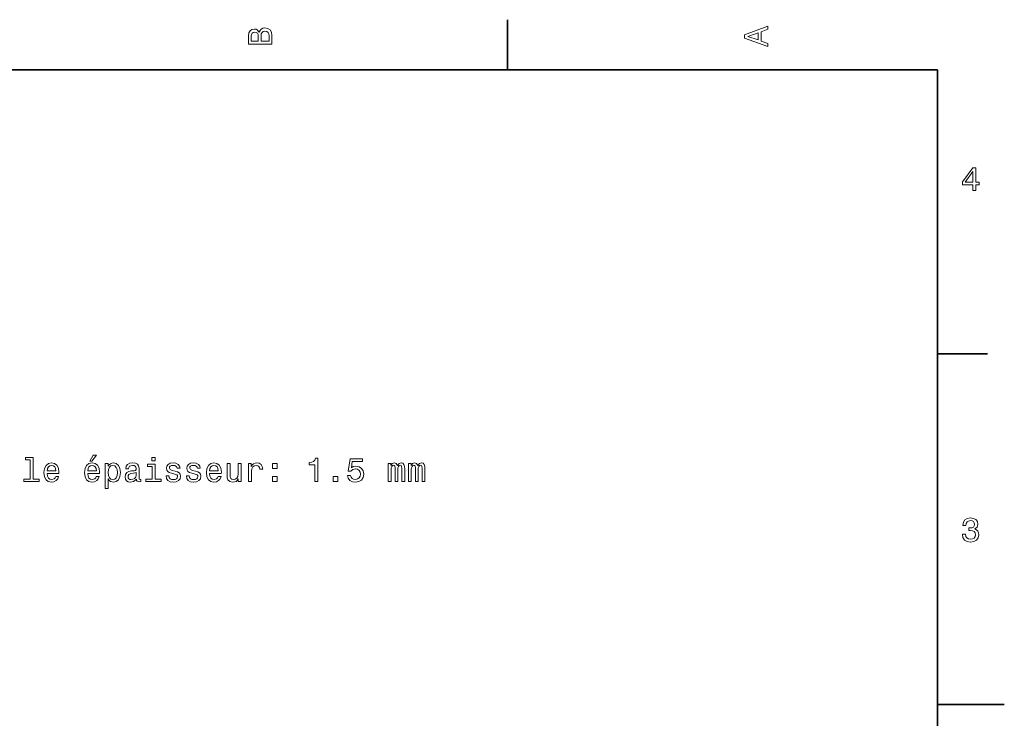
# Model space of a CAD drawing. Extents: x 0 to 297, y 0 to 210.
# Tile 8 of 8: x 150 to 297, y 103 to 208. Entities that reach past the tile are written whole.
import ezdxf

# ---------------------------------------------------------------- set-up
doc = ezdxf.new("R2010")
doc.units = 0

msp = doc.modelspace()

# ---------------------------------------------------------------- linework, layer by layer
at = {"color": 7, "lineweight": 35, "ltscale": 0.1875}
for p, q in [((222.699997, 200), (222.699997, 207.5)), ((287, 157.5), (294.5, 157.5))]:
    msp.add_line(p, q, dxfattribs=at)
at = {"color": 7, "lineweight": 35}
for p, q in [((287, 200), (10, 200)), ((287, 10), (287, 200))]:
    msp.add_line(p, q, dxfattribs=at)
at = {"color": 7, "lineweight": 35, "ltscale": 0.25}
msp.add_line((287, 105), (297, 105), dxfattribs=at)
at = {"color": 7, "lineweight": 13}
for points in [[(185.542007, 205.630417), (185.249496, 205.983429), (185.052811, 206.074219), (184.81073, 206.104477), (184.432495, 206.03891), (184.160156, 205.842224), (183.993729, 205.524506), (183.933212, 205.080704), (183.933212, 203.835022), (187.433212, 203.835022), (187.433212, 205.151306), (187.36261, 205.620331), (187.155838, 205.968307), (186.828018, 206.185165), (186.384216, 206.260818), (186.08667, 206.215424), (185.839554, 206.094391), (185.65799, 205.897705)], [(261.633209, 203.466858), (261.633209, 203.930847), (260.604401, 204.298996), (260.604401, 205.695969), (261.633209, 206.064133), (261.633209, 206.538193), (258.128174, 205.257217), (258.128174, 204.742798)], [(185.385666, 204.984879), (185.385666, 204.298996), (184.351807, 204.298996), (184.351807, 205.025223), (184.382065, 205.297562), (184.472839, 205.489197), (184.629181, 205.605194), (184.86116, 205.645538), (185.093155, 205.600143), (185.254532, 205.479111), (185.355408, 205.272339)], [(187.014618, 205.095825), (187.014618, 204.298996), (185.809296, 204.298996), (185.809296, 205.050446), (185.844589, 205.368164), (185.9505, 205.595108), (186.132065, 205.731277), (186.394302, 205.776657), (186.671692, 205.731277), (186.863327, 205.605194), (186.979324, 205.393372)], [(260.17572, 204.460388), (258.632477, 205), (260.17572, 205.539627)], [(292.277374, 181.916794), (292.731262, 181.916794), (292.731262, 182.784225), (293.23056, 182.784225), (293.23056, 183.187683), (292.731262, 183.187683), (292.731262, 185.341141), (292.272339, 185.341141), (290.739197, 183.228027), (290.739197, 182.784225), (292.277374, 182.784225)], [(291.162842, 183.187683), (292.277374, 184.756134), (292.277374, 183.187683)], [(151.255554, 141.623764), (151.255554, 138.74913), (150.342728, 138.74913), (150.342728, 138.375931), (152.607132, 138.375931), (152.607132, 138.74913), (151.699356, 138.74913), (151.699356, 141.996964), (150.559586, 141.996964), (150.559586, 141.623764)], [(160.177017, 141.452301), (160.474564, 141.452301), (161.175583, 142.309647), (160.681335, 142.309647)], [(169.960876, 141.996964), (169.491852, 141.996964), (169.491852, 141.492645), (169.960876, 141.492645)], [(193.830475, 138.375931), (194.289398, 138.375931), (194.289398, 141.901154), (193.946472, 141.901154), (193.855682, 141.593506), (193.674133, 141.386734), (193.396759, 141.265701), (193.013458, 141.225357), (193.013458, 140.867279), (193.830475, 140.867279)], [(198.742569, 139.288757), (198.853516, 138.875214), (199.100647, 138.552444), (199.463745, 138.350708), (199.927734, 138.27507), (200.437103, 138.365845), (200.83551, 138.612961), (201.087677, 139.006332), (201.183502, 139.510651), (201.097763, 139.979675), (200.855682, 140.347839), (200.477448, 140.584869), (199.988251, 140.670593), (199.610016, 140.610077), (199.317505, 140.443649), (199.45871, 141.386734), (200.991852, 141.386734), (200.991852, 141.800278), (199.120819, 141.800278), (198.843445, 139.944382), (199.246887, 139.944382), (199.539398, 140.181412), (199.912598, 140.267136), (200.235367, 140.21167), (200.482483, 140.050278), (200.638824, 139.803162), (200.694305, 139.485443), (200.638824, 139.167725), (200.477448, 138.920593), (200.230316, 138.764252), (199.912598, 138.708786), (199.645309, 138.74408), (199.438538, 138.860077), (199.287231, 139.041641), (199.211594, 139.288757)], [(153.797333, 139.60144), (155.572556, 139.60144), (155.577591, 139.808212), (155.496902, 140.388184), (155.274994, 140.821899), (154.921982, 141.084137), (154.452957, 141.179962), (153.994019, 141.079102), (153.640991, 140.796677), (153.414047, 140.337753), (153.333359, 139.732559), (153.409012, 139.112244), (153.635956, 138.658356), (153.983932, 138.375931), (154.43782, 138.280106), (154.831192, 138.345673), (155.153961, 138.517136), (155.390991, 138.789474), (155.527161, 139.152588), (155.088409, 139.152588), (154.99762, 138.950851), (154.866501, 138.799561), (154.493301, 138.678528), (154.205841, 138.733994), (153.988983, 138.910507), (153.847763, 139.197983), (153.797333, 139.586304)], [(153.797333, 139.97464), (153.852814, 140.322617), (153.988983, 140.579819), (154.195755, 140.73616), (154.468079, 140.791641), (154.735382, 140.73616), (154.942154, 140.579819), (155.068222, 140.322617), (155.113617, 139.97464)], [(159.869385, 139.60144), (161.644592, 139.60144), (161.649643, 139.808212), (161.568954, 140.388184), (161.347046, 140.821899), (160.994019, 141.084137), (160.524994, 141.179962), (160.066071, 141.079102), (159.713043, 140.796677), (159.486099, 140.337753), (159.405411, 139.732559), (159.481049, 139.112244), (159.707993, 138.658356), (160.055984, 138.375931), (160.509872, 138.280106), (160.903244, 138.345673), (161.226013, 138.517136), (161.463043, 138.789474), (161.599213, 139.152588), (161.160446, 139.152588), (161.069672, 138.950851), (160.938538, 138.799561), (160.565353, 138.678528), (160.277878, 138.733994), (160.06102, 138.910507), (159.919815, 139.197983), (159.869385, 139.586304)], [(159.869385, 139.97464), (159.92485, 140.322617), (160.06102, 140.579819), (160.267792, 140.73616), (160.540131, 140.791641), (160.807419, 140.73616), (161.014191, 140.579819), (161.140274, 140.322617), (161.185669, 139.97464)], [(162.935669, 140.665558), (162.935669, 141.084137), (162.491852, 141.084137), (162.491852, 137.326935), (162.935669, 137.326935), (162.935669, 138.789474), (163.09201, 138.552444), (163.268524, 138.396103), (163.712326, 138.280106), (164.135956, 138.375931), (164.468811, 138.663391), (164.685669, 139.117279), (164.766357, 139.732559), (164.685669, 140.342789), (164.468811, 140.796677), (164.135956, 141.079102), (163.712326, 141.179962), (163.470245, 141.149704), (163.263474, 141.053879), (163.08696, 140.892502)], [(163.636673, 138.678528), (163.339127, 138.74408), (163.122269, 138.945816), (162.986099, 139.273621), (162.940704, 139.732559), (162.986099, 140.186447), (163.122269, 140.514252), (163.339127, 140.710938), (163.636673, 140.781555), (163.909012, 140.710938), (164.12587, 140.509216), (164.262039, 140.181412), (164.312469, 139.732559), (164.262039, 139.278671), (164.12587, 138.945816), (163.909012, 138.74408)], [(167.161896, 138.728958), (167.161896, 138.713821), (167.187103, 138.542358), (167.262756, 138.421326), (167.580475, 138.3255), (167.827591, 138.365845), (167.827591, 138.708786), (167.72168, 138.693649), (167.580475, 138.759216), (167.555267, 138.960953), (167.555267, 140.362961), (167.494751, 140.721039), (167.318237, 140.97319), (167.01059, 141.124496), (166.576874, 141.179962), (166.153244, 141.119446), (165.840561, 140.947983), (165.643875, 140.680679), (165.578308, 140.327667), (165.578308, 140.297394), (165.97673, 140.297394), (166.012039, 140.509216), (166.122986, 140.660507), (166.304535, 140.751297), (166.561752, 140.786591), (166.808868, 140.761383), (166.985382, 140.68573), (167.091278, 140.554611), (167.126587, 140.373047), (167.106415, 140.16124), (167.025726, 140.055328), (166.82399, 140.004898), (166.445755, 139.964554), (166.012039, 139.873764), (165.704391, 139.712387), (165.522842, 139.46022), (165.467361, 139.087021), (165.517792, 138.754166), (165.674133, 138.50705), (165.9263, 138.350708), (166.274277, 138.295242), (166.743301, 138.401154)], [(169.945755, 138.74913), (169.945755, 140.993362), (168.805984, 140.993362), (168.805984, 140.615128), (169.501953, 140.615128), (169.501953, 138.74913), (168.594162, 138.74913), (168.594162, 138.375931), (170.863617, 138.375931), (170.863617, 138.74913)], [(172.951508, 139.954468), (172.522842, 140.055328), (172.205109, 140.171326), (172.099213, 140.408356), (172.129471, 140.574783), (172.235382, 140.695816), (172.406845, 140.771469), (172.653961, 140.801727), (172.890991, 140.771469), (173.077591, 140.680679), (173.198639, 140.544525), (173.249069, 140.362961), (173.682785, 140.362961), (173.682785, 140.373047), (173.607132, 140.700851), (173.40036, 140.958069), (173.077591, 141.119446), (172.653961, 141.179962), (172.225281, 141.119446), (171.912613, 140.953018), (171.715927, 140.705902), (171.655396, 140.393219), (171.70079, 140.090622), (171.84201, 139.878815), (172.07399, 139.727509), (172.411896, 139.621613), (172.906128, 139.500565), (173.20871, 139.374496), (173.289413, 139.273621), (173.319672, 139.12233), (173.274277, 138.93573), (173.153244, 138.794525), (172.956558, 138.703735), (172.694305, 138.673477), (172.416931, 138.703735), (172.21521, 138.809647), (172.079041, 138.981125), (172.02356, 139.218155), (171.594879, 139.218155), (171.665497, 138.814697), (171.872269, 138.522186), (172.200073, 138.345673), (172.653961, 138.280106), (173.128021, 138.345673), (173.476013, 138.522186), (173.68782, 138.804611), (173.763474, 139.17276), (173.707993, 139.490479), (173.551651, 139.707336), (173.294449, 139.848557)], [(175.987534, 139.954468), (175.558868, 140.055328), (175.241135, 140.171326), (175.135223, 140.408356), (175.165497, 140.574783), (175.271393, 140.695816), (175.442871, 140.771469), (175.689987, 140.801727), (175.927017, 140.771469), (176.113617, 140.680679), (176.23465, 140.544525), (176.285095, 140.362961), (176.718811, 140.362961), (176.718811, 140.373047), (176.643158, 140.700851), (176.436386, 140.958069), (176.113617, 141.119446), (175.689987, 141.179962), (175.261307, 141.119446), (174.948639, 140.953018), (174.751953, 140.705902), (174.691422, 140.393219), (174.736816, 140.090622), (174.878021, 139.878815), (175.110016, 139.727509), (175.447906, 139.621613), (175.942139, 139.500565), (176.244736, 139.374496), (176.325439, 139.273621), (176.355682, 139.12233), (176.310303, 138.93573), (176.18927, 138.794525), (175.992584, 138.703735), (175.730331, 138.673477), (175.452957, 138.703735), (175.251221, 138.809647), (175.115051, 138.981125), (175.059586, 139.218155), (174.630905, 139.218155), (174.701508, 138.814697), (174.908279, 138.522186), (175.236099, 138.345673), (175.689987, 138.280106), (176.164047, 138.345673), (176.512024, 138.522186), (176.723846, 138.804611), (176.7995, 139.17276), (176.744019, 139.490479), (176.587677, 139.707336), (176.330475, 139.848557)], [(178.08551, 139.60144), (179.860733, 139.60144), (179.865784, 139.808212), (179.78508, 140.388184), (179.563187, 140.821899), (179.210159, 141.084137), (178.741135, 141.179962), (178.282196, 141.079102), (177.929169, 140.796677), (177.70224, 140.337753), (177.621536, 139.732559), (177.697189, 139.112244), (177.924133, 138.658356), (178.272125, 138.375931), (178.726013, 138.280106), (179.119385, 138.345673), (179.442139, 138.517136), (179.679169, 138.789474), (179.815338, 139.152588), (179.376587, 139.152588), (179.285797, 138.950851), (179.154678, 138.799561), (178.781479, 138.678528), (178.494019, 138.733994), (178.277161, 138.910507), (178.135956, 139.197983), (178.08551, 139.586304)], [(178.08551, 139.97464), (178.140991, 140.322617), (178.277161, 140.579819), (178.483932, 140.73616), (178.756271, 140.791641), (179.02356, 140.73616), (179.230331, 140.579819), (179.356415, 140.322617), (179.401794, 139.97464)], [(182.821106, 141.084137), (182.377304, 141.084137), (182.377304, 139.520737), (182.326874, 139.157639), (182.180618, 138.895386), (181.953674, 138.733994), (181.656128, 138.683563), (181.419098, 138.723907), (181.267792, 138.844955), (181.182053, 139.051727), (181.16188, 139.344223), (181.16188, 141.084137), (180.718079, 141.084137), (180.718079, 139.303879), (180.733215, 138.945816), (180.829041, 138.64827), (181.121536, 138.375931), (181.590561, 138.280106), (181.842712, 138.315414), (182.059586, 138.406189), (182.246185, 138.562531), (182.397476, 138.789474), (182.397476, 138.375931), (182.821106, 138.375931)], [(183.935669, 138.375931), (184.379456, 138.375931), (184.379456, 139.924194), (184.42485, 140.297394), (184.56102, 140.564697), (184.782928, 140.726074), (185.080475, 140.781555), (185.302368, 140.746246), (185.468796, 140.645386), (185.569672, 140.473907), (185.604965, 140.241928), (186.053818, 140.241928), (185.993301, 140.650421), (185.826874, 140.942932), (185.5495, 141.119446), (185.171249, 141.179962), (184.914047, 141.139618), (184.692139, 141.038757), (184.495453, 140.867279), (184.339111, 140.6353), (184.339111, 141.084137), (183.935669, 141.084137)], [(187.501221, 140.332703), (188.197189, 140.332703), (188.197189, 141.084137), (187.501221, 141.084137)], [(204.844879, 138.375931), (205.253372, 138.375931), (205.253372, 140.186447), (205.278595, 140.458786), (205.354248, 140.655472), (205.47023, 140.771469), (205.621536, 140.816849), (205.742569, 140.776505), (205.823257, 140.675644), (205.863617, 140.504166), (205.878738, 140.277222), (205.878738, 138.375931), (206.262024, 138.375931), (206.262024, 140.186447), (206.287231, 140.453735), (206.362885, 140.650421), (206.483917, 140.771469), (206.635223, 140.816849), (206.756256, 140.776505), (206.836945, 140.675644), (206.88739, 140.277222), (206.88739, 138.375931), (207.295883, 138.375931), (207.295883, 140.246964), (207.27066, 140.6353), (207.189972, 140.932846), (207.028595, 141.11441), (206.766342, 141.179962), (206.45871, 141.079102), (206.22168, 140.786591), (206.03508, 141.074051), (205.722397, 141.179962), (205.434937, 141.079102), (205.238251, 140.796677), (205.238251, 141.084137), (204.844879, 141.084137)], [(207.88089, 138.375931), (208.289398, 138.375931), (208.289398, 140.186447), (208.314606, 140.458786), (208.390259, 140.655472), (208.506256, 140.771469), (208.657562, 140.816849), (208.778595, 140.776505), (208.859283, 140.675644), (208.899628, 140.504166), (208.914764, 140.277222), (208.914764, 138.375931), (209.298035, 138.375931), (209.298035, 140.186447), (209.323257, 140.453735), (209.398911, 140.650421), (209.519943, 140.771469), (209.671234, 140.816849), (209.792282, 140.776505), (209.872971, 140.675644), (209.923401, 140.277222), (209.923401, 138.375931), (210.331909, 138.375931), (210.331909, 140.246964), (210.306702, 140.6353), (210.225998, 140.932846), (210.064606, 141.11441), (209.802368, 141.179962), (209.49472, 141.079102), (209.25769, 140.786591), (209.071106, 141.074051), (208.758423, 141.179962), (208.470947, 141.079102), (208.274261, 140.796677), (208.274261, 141.084137), (207.88089, 141.084137)], [(167.11145, 139.324051), (167.050934, 139.061813), (166.889557, 138.860077), (166.647476, 138.728958), (166.34993, 138.683563), (166.158295, 138.708786), (166.022125, 138.789474), (165.936386, 138.930679), (165.911163, 139.127365), (165.931335, 139.303879), (166.012039, 139.429962), (166.334808, 139.571182), (166.743301, 139.631699), (167.11145, 139.752731)], [(187.501221, 138.375931), (188.197189, 138.375931), (188.197189, 139.127365), (187.501221, 139.127365)], [(196.609283, 138.375931), (197.305252, 138.375931), (197.305252, 139.127365), (196.609283, 139.127365)], [(290.729126, 130.51622), (290.729126, 130.480911), (290.809814, 129.996765), (291.046844, 129.633652), (291.420044, 129.401657), (291.914276, 129.315933), (292.438782, 129.401657), (292.832153, 129.623566), (293.08429, 129.976593), (293.175079, 130.430481), (293.134735, 130.728027), (293.023773, 130.970108), (292.842224, 131.156708), (292.600159, 131.292877), (292.927948, 131.565216), (293.043945, 131.998932), (292.968292, 132.392303), (292.751434, 132.68985), (292.398407, 132.87645), (291.914276, 132.942017), (291.460388, 132.861313), (291.112396, 132.63942), (290.885468, 132.286392), (290.809814, 131.817368), (290.809814, 131.782074), (291.258636, 131.782074), (291.299011, 132.104828), (291.430115, 132.336823), (291.641937, 132.478027), (291.939484, 132.528473), (292.201721, 132.488113), (292.393372, 132.382217), (292.509369, 132.210739), (292.554749, 131.97876), (292.509369, 131.731628), (292.388336, 131.565216), (292.176514, 131.46434), (291.889069, 131.434082), (291.692383, 131.439133), (291.692383, 131.04071), (291.939484, 131.050797), (292.257202, 131.005417), (292.494232, 130.884369), (292.635468, 130.687683), (292.685883, 130.430481), (292.630402, 130.13797), (292.484161, 129.921112), (292.252167, 129.784943), (291.944519, 129.739563), (291.626801, 129.789993), (291.394806, 129.941284), (291.248566, 130.183365), (291.193085, 130.51622)]]:
    msp.add_lwpolyline(points, close=True, dxfattribs=at)

doc.saveas('drawing.dxf')
